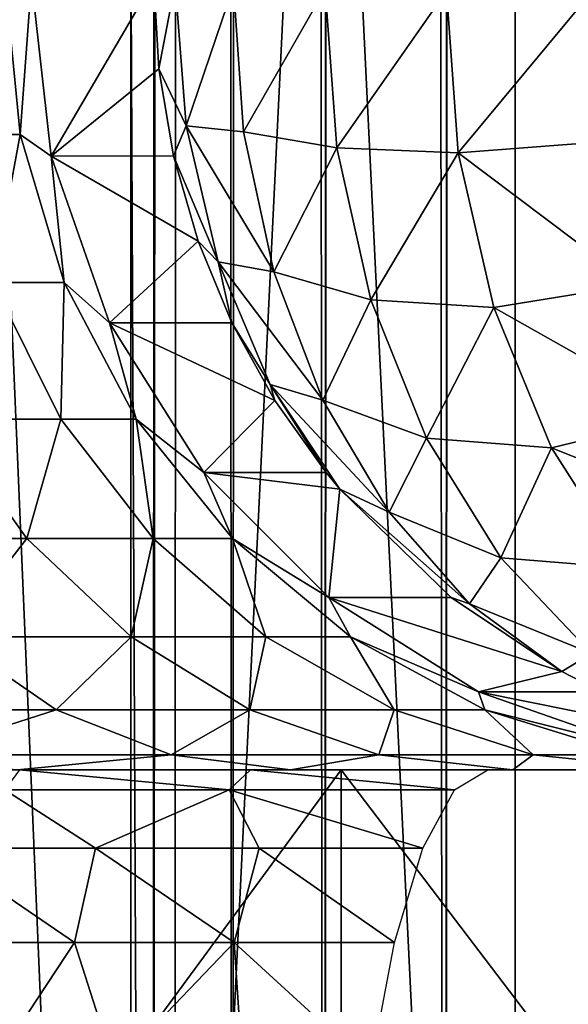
# Model space of a CAD drawing. Header units: millimetres. Extents: x -272 to -228, y -64 to 39.
# Tile 27 of 245: x -251.004 to -250.657, y -61.648 to -61.025. Entities that reach past the tile are written whole.
import ezdxf

# ---------------------------------------------------------------- set-up
doc = ezdxf.new("R2010")
doc.units = ezdxf.units.MM
doc.header["$LTSCALE"] = 26.699852
for name, color, linetype in [('103', 7, 'CONTINUOUS'), ('129', 7, 'CONTINUOUS'), ('251', 7, 'CONTINUOUS'), ('252', 7, 'CONTINUOUS'), ('255', 7, 'CONTINUOUS'), ('313', 7, 'CONTINUOUS'), ('348', 7, 'CONTINUOUS'), ('393', 7, 'CONTINUOUS'), ('395', 7, 'CONTINUOUS'), ('400', 7, 'CONTINUOUS'), ('401', 7, 'CONTINUOUS')]:
    doc.layers.add(name, color=color, linetype=linetype)

msp = doc.modelspace()

# ---------------------------------------------------------------- linework, layer by layer
at = {"layer": '103', "color": 7, "linetype": 'CONTINUOUS'}
for points in [[(-250.92051, -64, -16.02255), (-251.20018, -64), (-251.20018, -1.5), (-250.92051, -64, -16.02255)], [(-250.92051, -64, -16.02255), (-251.20018, -1.5), (-250.91155, -34.60694, -16.536), (-250.92051, -64, -16.02255)]]:
    msp.add_3dface(points, dxfattribs=at)
at = {"layer": '129', "color": 7, "linetype": 'CONTINUOUS'}
for points in [[(-250.66286, -61.5, 9.41737), (-250.22298, -61.5, 9.49078), (-252.8418, -61.5, 9.24677), (-250.66286, -61.5, 9.41737)], [(-252.8418, -61.5, 9.24677), (-250.22298, -61.5, 9.49078), (-252.53616, -61.5, 9.56231), (-252.8418, -61.5, 9.24677)], [(-251.08465, -61.5, 9.27256), (-250.66286, -61.5, 9.41737), (-252.8418, -61.5, 9.24677), (-251.08465, -61.5, 9.27256)], [(-250.66286, -61.5, 4.18263), (-251.08465, -61.5, 4.32744), (-252.75468, -61.5, 4.25554), (-250.66286, -61.5, 4.18263)], [(-252.39201, -61.5, 3.91196), (-250.66286, -61.5, 4.18263), (-252.75468, -61.5, 4.25554), (-252.39201, -61.5, 3.91196)], [(-252.53616, -61.5, 9.56231), (-250.22298, -61.5, 9.49078), (-247.46449, -61.5, 9.56291), (-252.53616, -61.5, 9.56231)], [(-252.19468, -61.5, 9.8407), (-252.53616, -61.5, 9.56231), (-247.46449, -61.5, 9.56291), (-252.19468, -61.5, 9.8407)], [(-250.22298, -61.5, 4.10922), (-250.66286, -61.5, 4.18263), (-252.39201, -61.5, 3.91196), (-250.22298, -61.5, 4.10922)], [(-249.77702, -61.5, 4.10922), (-250.22298, -61.5, 4.10922), (-252.39201, -61.5, 3.91196), (-249.77702, -61.5, 4.10922)], [(-249.77702, -61.5, 4.10922), (-252.39201, -61.5, 3.91196), (-247.6076, -61.5, 3.91228), (-249.77702, -61.5, 4.10922)], [(-252.39201, -61.5, 3.91196), (-251.98647, -61.5, 3.61937), (-248.0131, -61.5, 3.61963), (-252.39201, -61.5, 3.91196)], [(-247.6076, -61.5, 3.91228), (-252.39201, -61.5, 3.91196), (-248.0131, -61.5, 3.61963), (-247.6076, -61.5, 3.91228)], [(-251.82291, -61.5, 10.07712), (-252.19468, -61.5, 9.8407), (-247.80603, -61.5, 9.84121), (-251.82291, -61.5, 10.07712)], [(-247.80603, -61.5, 9.84121), (-252.19468, -61.5, 9.8407), (-247.46449, -61.5, 9.56291), (-247.80603, -61.5, 9.84121)], [(-251.98647, -61.5, 3.61937), (-251.54652, -61.5, 3.38375), (-248.0131, -61.5, 3.61963), (-251.98647, -61.5, 3.61937)], [(-251.42635, -61.5, 10.26814), (-251.82291, -61.5, 10.07712), (-248.57365, -61.5, 10.26814), (-251.42635, -61.5, 10.26814)], [(-248.57365, -61.5, 10.26814), (-251.82291, -61.5, 10.07712), (-248.17786, -61.5, 10.07754), (-248.57365, -61.5, 10.26814)], [(-248.17786, -61.5, 10.07754), (-251.82291, -61.5, 10.07712), (-247.80603, -61.5, 9.84121), (-248.17786, -61.5, 10.07754)], [(-251.54652, -61.5, 3.38375), (-251.33004, -61.5, 3.26329), (-248.45348, -61.5, 3.38375), (-251.54652, -61.5, 3.38375)], [(-248.0131, -61.5, 3.61963), (-251.54652, -61.5, 3.38375), (-248.45348, -61.5, 3.38375), (-248.0131, -61.5, 3.61963)], [(-251.2058, -61.5, 10.38098), (-251.42635, -61.5, 10.26814), (-248.7942, -61.5, 10.38098), (-251.2058, -61.5, 10.38098)], [(-248.7942, -61.5, 10.38098), (-251.42635, -61.5, 10.26814), (-248.57365, -61.5, 10.26814), (-248.7942, -61.5, 10.38098)], [(-251.33004, -61.5, 3.26329), (-251.14576, -61.5, 3.11766), (-248.66994, -61.5, 3.26331), (-251.33004, -61.5, 3.26329)], [(-248.45348, -61.5, 3.38375), (-251.33004, -61.5, 3.26329), (-248.66564, -61.5, 3.26618), (-248.45348, -61.5, 3.38375)], [(-248.66564, -61.5, 3.26618), (-251.33004, -61.5, 3.26329), (-248.66994, -61.5, 3.26331), (-248.66564, -61.5, 3.26618)], [(-251.00573, -61.5, 10.52952), (-251.2058, -61.5, 10.38098), (-248.99427, -61.5, 10.52952), (-251.00573, -61.5, 10.52952)], [(-248.99427, -61.5, 10.52952), (-251.2058, -61.5, 10.38098), (-248.7942, -61.5, 10.38098), (-248.99427, -61.5, 10.52952)], [(-251.00462, -61.5, 3.11862), (-250.85845, -61.5, 3.1319), (-251.14576, -61.5, 3.11766), (-251.00462, -61.5, 3.11862)], [(-251.14576, -61.5, 3.11766), (-250.85845, -61.5, 3.1319), (-248.66994, -61.5, 3.26331), (-251.14576, -61.5, 3.11766)], [(-250.83301, -61.5, 10.70915), (-251.00573, -61.5, 10.52952), (-249.16699, -61.5, 10.70915), (-250.83301, -61.5, 10.70915)], [(-249.16699, -61.5, 10.70915), (-251.00573, -61.5, 10.52952), (-248.99427, -61.5, 10.52952), (-249.16699, -61.5, 10.70915)], [(-250.85845, -61.5, 3.1319), (-250.70832, -61.5, 3.1175), (-249.14392, -61.5, 3.1319), (-250.85845, -61.5, 3.1319)], [(-248.66994, -61.5, 3.26331), (-250.85845, -61.5, 3.1319), (-249.14392, -61.5, 3.1319), (-248.66994, -61.5, 3.26331)], [(-250.69239, -61.5, 10.91495), (-250.83301, -61.5, 10.70915), (-249.30761, -61.5, 10.91495), (-250.69239, -61.5, 10.91495)], [(-249.30761, -61.5, 10.91495), (-250.83301, -61.5, 10.70915), (-249.16699, -61.5, 10.70915), (-249.30761, -61.5, 10.91495)], [(-250.23742, -61.5, 3.05753), (-249.29168, -61.5, 3.1175), (-250.70832, -61.5, 3.1175), (-250.23742, -61.5, 3.05753)], [(-250.70832, -61.5, 3.1175), (-249.29168, -61.5, 3.1175), (-249.14392, -61.5, 3.1319), (-250.70832, -61.5, 3.1175)], [(-250.58781, -61.5, 11.14113), (-250.69239, -61.5, 10.91495), (-249.41219, -61.5, 11.14113), (-250.58781, -61.5, 11.14113)], [(-249.41219, -61.5, 11.14113), (-250.69239, -61.5, 10.91495), (-249.30761, -61.5, 10.91495), (-249.41219, -61.5, 11.14113)]]:
    msp.add_3dface(points, dxfattribs=at)
at = {"layer": '251', "color": 7, "linetype": 'CONTINUOUS'}
for points in [[(-250.91959, -61, 16.07495), (-250.99704, -61, 11.63795), (-250.98451, -61.11126, 11.63773), (-250.91959, -61, 16.07495)], [(-250.91959, -61, 16.07495), (-250.98451, -61.11126, 11.63773), (-250.91646, -61.05593, 16.0749), (-250.91959, -61, 16.07495)], [(-250.91646, -61.05593, 16.0749), (-250.98451, -61.11126, 11.63773), (-250.90707, -61.11121, 16.07473), (-250.91646, -61.05593, 16.0749)], [(-250.90707, -61.11121, 16.07473), (-250.98451, -61.11126, 11.63773), (-250.89156, -61.16509, 16.07446), (-250.90707, -61.11121, 16.07473)], [(-250.98451, -61.11126, 11.63773), (-250.94753, -61.21694, 11.63709), (-250.89156, -61.16509, 16.07446), (-250.98451, -61.11126, 11.63773)], [(-250.89156, -61.16509, 16.07446), (-250.94753, -61.21694, 11.63709), (-250.87011, -61.2169, 16.07409), (-250.89156, -61.16509, 16.07446)], [(-250.87011, -61.2169, 16.07409), (-250.94753, -61.21694, 11.63709), (-250.84299, -61.26598, 16.07362), (-250.87011, -61.2169, 16.07409)], [(-250.94753, -61.21694, 11.63709), (-250.88797, -61.31174, 11.63605), (-250.84299, -61.26598, 16.07362), (-250.94753, -61.21694, 11.63709)], [(-250.84299, -61.26598, 16.07362), (-250.88797, -61.31174, 11.63605), (-250.81055, -61.31171, 16.07305), (-250.84299, -61.26598, 16.07362)], [(-250.81055, -61.31171, 16.07305), (-250.88797, -61.31174, 11.63605), (-250.80192, -61.32224, 16.0729), (-250.81055, -61.31171, 16.07305)], [(-250.88797, -61.31174, 11.63605), (-250.80882, -61.39091, 11.63466), (-250.80192, -61.32224, 16.0729), (-250.88797, -61.31174, 11.63605)], [(-250.80192, -61.32224, 16.0729), (-250.80882, -61.39091, 11.63466), (-250.73139, -61.39089, 16.07167), (-250.80192, -61.32224, 16.0729)], [(-250.73139, -61.39089, 16.07167), (-250.80882, -61.39091, 11.63466), (-250.66133, -61.4377, 16.07044), (-250.73139, -61.39089, 16.07167)], [(-250.80882, -61.39091, 11.63466), (-250.71403, -61.45048, 11.63301), (-250.66133, -61.4377, 16.07044), (-250.80882, -61.39091, 11.63466)], [(-250.66133, -61.4377, 16.07044), (-250.71403, -61.45048, 11.63301), (-250.6366, -61.45047, 16.07001), (-250.66133, -61.4377, 16.07044)], [(-250.6366, -61.45047, 16.07001), (-250.71403, -61.45048, 11.63301), (-250.53092, -61.48746, 16.06817), (-250.6366, -61.45047, 16.07001)], [(-250.71403, -61.45048, 11.63301), (-250.60836, -61.48746, 11.63117), (-250.53092, -61.48746, 16.06817), (-250.71403, -61.45048, 11.63301)]]:
    msp.add_3dface(points, dxfattribs=at)
at = {"layer": '252', "color": 7, "linetype": 'CONTINUOUS'}
for points in [[(-251.0137, -61, 11.47281), (-251.04847, -61.09754, 11.30926), (-251.00425, -61.09754, 11.47106), (-251.0137, -61, 11.47281)], [(-250.99704, -61, 11.63795), (-251.0137, -61, 11.47281), (-251.00425, -61.09754, 11.47106), (-250.99704, -61, 11.63795)], [(-250.98451, -61.11126, 11.63773), (-250.99704, -61, 11.63795), (-251.00425, -61.09754, 11.47106), (-250.98451, -61.11126, 11.63773)], [(-251.04847, -61.09754, 11.30926), (-251.02175, -61.19134, 11.2995), (-251.00425, -61.09754, 11.47106), (-251.04847, -61.09754, 11.30926)], [(-251.00425, -61.09754, 11.47106), (-251.02175, -61.19134, 11.2995), (-250.97628, -61.19134, 11.46586), (-251.00425, -61.09754, 11.47106)], [(-250.98451, -61.11126, 11.63773), (-251.00425, -61.09754, 11.47106), (-250.97628, -61.19134, 11.46586), (-250.98451, -61.11126, 11.63773)], [(-250.94753, -61.21694, 11.63709), (-250.98451, -61.11126, 11.63773), (-250.97628, -61.19134, 11.46586), (-250.94753, -61.21694, 11.63709)], [(-251.02175, -61.19134, 11.2995), (-251.05395, -61.27778, 11.12016), (-250.97834, -61.27778, 11.28366), (-251.02175, -61.19134, 11.2995)], [(-251.02175, -61.19134, 11.2995), (-250.97834, -61.27778, 11.28366), (-250.97628, -61.19134, 11.46586), (-251.02175, -61.19134, 11.2995)], [(-250.97628, -61.19134, 11.46586), (-250.97834, -61.27778, 11.28366), (-250.93085, -61.27778, 11.45743), (-250.97628, -61.19134, 11.46586)], [(-250.94753, -61.21694, 11.63709), (-250.97628, -61.19134, 11.46586), (-250.93085, -61.27778, 11.45743), (-250.94753, -61.21694, 11.63709)], [(-250.88797, -61.31174, 11.63605), (-250.94753, -61.21694, 11.63709), (-250.93085, -61.27778, 11.45743), (-250.88797, -61.31174, 11.63605)], [(-251.05395, -61.27778, 11.12016), (-251.10733, -61.35355, 10.9322), (-250.99987, -61.35355, 11.08946), (-251.05395, -61.27778, 11.12016)], [(-251.05395, -61.27778, 11.12016), (-250.99987, -61.35355, 11.08946), (-250.97834, -61.27778, 11.28366), (-251.05395, -61.27778, 11.12016)], [(-250.97834, -61.27778, 11.28366), (-250.99987, -61.35355, 11.08946), (-250.91993, -61.35355, 11.26234), (-250.97834, -61.27778, 11.28366)], [(-250.97834, -61.27778, 11.28366), (-250.91993, -61.35355, 11.26234), (-250.93085, -61.27778, 11.45743), (-250.97834, -61.27778, 11.28366)], [(-250.88797, -61.31174, 11.63605), (-250.93085, -61.27778, 11.45743), (-250.86972, -61.35355, 11.44607), (-250.88797, -61.31174, 11.63605)], [(-250.93085, -61.27778, 11.45743), (-250.91993, -61.35355, 11.26234), (-250.86972, -61.35355, 11.44607), (-250.93085, -61.27778, 11.45743)], [(-250.80882, -61.39091, 11.63466), (-250.88797, -61.31174, 11.63605), (-250.86972, -61.35355, 11.44607), (-250.80882, -61.39091, 11.63466)], [(-251.10733, -61.35355, 10.9322), (-251.04854, -61.41573, 10.8844), (-250.99987, -61.35355, 11.08946), (-251.10733, -61.35355, 10.9322)], [(-250.99987, -61.35355, 11.08946), (-251.04854, -61.41573, 10.8844), (-250.93398, -61.41573, 11.05206), (-250.99987, -61.35355, 11.08946)], [(-250.99987, -61.35355, 11.08946), (-250.93398, -61.41573, 11.05206), (-250.91993, -61.35355, 11.26234), (-250.99987, -61.35355, 11.08946)], [(-250.91993, -61.35355, 11.26234), (-250.93398, -61.41573, 11.05206), (-250.84875, -61.41573, 11.23636), (-250.91993, -61.35355, 11.26234)], [(-250.91993, -61.35355, 11.26234), (-250.84875, -61.41573, 11.23636), (-250.86972, -61.35355, 11.44607), (-250.91993, -61.35355, 11.26234)], [(-250.80882, -61.39091, 11.63466), (-250.86972, -61.35355, 11.44607), (-250.79522, -61.41573, 11.43224), (-250.80882, -61.39091, 11.63466)], [(-250.86972, -61.35355, 11.44607), (-250.84875, -61.41573, 11.23636), (-250.79522, -61.41573, 11.43224), (-250.86972, -61.35355, 11.44607)], [(-250.71403, -61.45048, 11.63301), (-250.80882, -61.39091, 11.63466), (-250.79522, -61.41573, 11.43224), (-250.71403, -61.45048, 11.63301)], [(-251.04854, -61.41573, 10.8844), (-251.13216, -61.46194, 10.67315), (-250.98147, -61.46194, 10.82987), (-251.04854, -61.41573, 10.8844)], [(-251.04854, -61.41573, 10.8844), (-250.98147, -61.46194, 10.82987), (-250.93398, -61.41573, 11.05206), (-251.04854, -61.41573, 10.8844)], [(-250.93398, -61.41573, 11.05206), (-250.98147, -61.46194, 10.82987), (-250.8588, -61.46194, 11.00938), (-250.93398, -61.41573, 11.05206)], [(-250.93398, -61.41573, 11.05206), (-250.8588, -61.46194, 11.00938), (-250.84875, -61.41573, 11.23636), (-250.93398, -61.41573, 11.05206)], [(-250.84875, -61.41573, 11.23636), (-250.8588, -61.46194, 11.00938), (-250.76755, -61.46194, 11.20673), (-250.84875, -61.41573, 11.23636)], [(-250.84875, -61.41573, 11.23636), (-250.76755, -61.46194, 11.20673), (-250.79522, -61.41573, 11.43224), (-250.84875, -61.41573, 11.23636)], [(-250.71403, -61.45048, 11.63301), (-250.79522, -61.41573, 11.43224), (-250.71023, -61.46194, 11.41646), (-250.71403, -61.45048, 11.63301)], [(-250.79522, -61.41573, 11.43224), (-250.76755, -61.46194, 11.20673), (-250.71023, -61.46194, 11.41646), (-250.79522, -61.41573, 11.43224)], [(-250.60836, -61.48746, 11.63117), (-250.71403, -61.45048, 11.63301), (-250.71023, -61.46194, 11.41646), (-250.60836, -61.48746, 11.63117)], [(-251.13216, -61.46194, 10.67315), (-251.07018, -61.49039, 10.60274), (-250.98147, -61.46194, 10.82987), (-251.13216, -61.46194, 10.67315)], [(-250.98147, -61.46194, 10.82987), (-251.07018, -61.49039, 10.60274), (-250.90869, -61.49039, 10.7707), (-250.98147, -61.46194, 10.82987)], [(-250.98147, -61.46194, 10.82987), (-250.90869, -61.49039, 10.7707), (-250.8588, -61.46194, 11.00938), (-250.98147, -61.46194, 10.82987)], [(-250.8588, -61.46194, 11.00938), (-250.90869, -61.49039, 10.7707), (-250.77723, -61.49039, 10.96308), (-250.8588, -61.46194, 11.00938)], [(-250.8588, -61.46194, 11.00938), (-250.77723, -61.49039, 10.96308), (-250.76755, -61.46194, 11.20673), (-250.8588, -61.46194, 11.00938)], [(-250.76755, -61.46194, 11.20673), (-250.77723, -61.49039, 10.96308), (-250.67944, -61.49039, 11.17457), (-250.76755, -61.46194, 11.20673)], [(-250.76755, -61.46194, 11.20673), (-250.67944, -61.49039, 11.17457), (-250.71023, -61.46194, 11.41646), (-250.76755, -61.46194, 11.20673)], [(-250.60836, -61.48746, 11.63117), (-250.71023, -61.46194, 11.41646), (-250.61801, -61.49039, 11.39933), (-250.60836, -61.48746, 11.63117)], [(-250.71023, -61.46194, 11.41646), (-250.67944, -61.49039, 11.17457), (-250.61801, -61.49039, 11.39933), (-250.71023, -61.46194, 11.41646)], [(-251.07018, -61.49039, 10.60274), (-251.00573, -61.5, 10.52952), (-250.90869, -61.49039, 10.7707), (-251.07018, -61.49039, 10.60274)], [(-251.00573, -61.5, 10.52952), (-250.83301, -61.5, 10.70915), (-250.90869, -61.49039, 10.7707), (-251.00573, -61.5, 10.52952)], [(-250.90869, -61.49039, 10.7707), (-250.83301, -61.5, 10.70915), (-250.77723, -61.49039, 10.96308), (-250.90869, -61.49039, 10.7707)], [(-250.83301, -61.5, 10.70915), (-250.69239, -61.5, 10.91495), (-250.77723, -61.49039, 10.96308), (-250.83301, -61.5, 10.70915)], [(-250.77723, -61.49039, 10.96308), (-250.69239, -61.5, 10.91495), (-250.67944, -61.49039, 11.17457), (-250.77723, -61.49039, 10.96308)], [(-250.69239, -61.5, 10.91495), (-250.58781, -61.5, 11.14113), (-250.67944, -61.49039, 11.17457), (-250.69239, -61.5, 10.91495)], [(-250.67944, -61.49039, 11.17457), (-250.58781, -61.5, 11.14113), (-250.61801, -61.49039, 11.39933), (-250.67944, -61.49039, 11.17457)]]:
    msp.add_3dface(points, dxfattribs=at)
at = {"layer": '255', "color": 7, "linetype": 'CONTINUOUS'}
for points in [[(-251.00462, -61.5, 3.11862), (-251.01378, -61.51253, 3.00313), (-250.87183, -61.51253, 3.02053), (-251.00462, -61.5, 3.11862)], [(-250.85845, -61.5, 3.1319), (-251.00462, -61.5, 3.11862), (-250.87183, -61.51253, 3.02053), (-250.85845, -61.5, 3.1319)], [(-250.85845, -61.5, 3.1319), (-250.87183, -61.51253, 3.02053), (-250.72934, -61.51253, 3.00825), (-250.85845, -61.5, 3.1319)], [(-250.70832, -61.5, 3.1175), (-250.85845, -61.5, 3.1319), (-250.72934, -61.51253, 3.00825), (-250.70832, -61.5, 3.1175)], [(-251.0572, -61.54956, 2.88029), (-250.95657, -61.54956, 2.90671), (-251.01378, -61.51253, 3.00313), (-251.0572, -61.54956, 2.88029)], [(-251.01378, -61.51253, 3.00313), (-250.95657, -61.54956, 2.90671), (-250.87183, -61.51253, 3.02053), (-251.01378, -61.51253, 3.00313)], [(-250.95657, -61.54956, 2.90671), (-250.85284, -61.54956, 2.91482), (-250.87183, -61.51253, 3.02053), (-250.95657, -61.54956, 2.90671)], [(-250.85284, -61.54956, 2.91482), (-250.74932, -61.54956, 2.90437), (-250.87183, -61.51253, 3.02053), (-250.85284, -61.54956, 2.91482)], [(-250.87183, -61.51253, 3.02053), (-250.74932, -61.54956, 2.90437), (-250.72934, -61.51253, 3.00825), (-250.87183, -61.51253, 3.02053)], [(-251.06608, -61.60922, 2.77408), (-250.9698, -61.60922, 2.80734), (-251.0572, -61.54956, 2.88029), (-251.06608, -61.60922, 2.77408)], [(-251.0572, -61.54956, 2.88029), (-250.9698, -61.60922, 2.80734), (-250.95657, -61.54956, 2.90671), (-251.0572, -61.54956, 2.88029)], [(-250.9698, -61.60922, 2.80734), (-250.86873, -61.60922, 2.8199), (-250.95657, -61.54956, 2.90671), (-250.9698, -61.60922, 2.80734)], [(-250.95657, -61.54956, 2.90671), (-250.86873, -61.60922, 2.8199), (-250.85284, -61.54956, 2.91482), (-250.95657, -61.54956, 2.90671)], [(-250.86873, -61.60922, 2.8199), (-250.76724, -61.60922, 2.8112), (-250.85284, -61.54956, 2.91482), (-250.86873, -61.60922, 2.8199)], [(-250.85284, -61.54956, 2.91482), (-250.76724, -61.60922, 2.8112), (-250.74932, -61.54956, 2.90437), (-250.85284, -61.54956, 2.91482)], [(-251.06608, -61.60922, 2.77408), (-251.02199, -61.68852, 2.70707), (-250.9698, -61.60922, 2.80734), (-251.06608, -61.60922, 2.77408)], [(-251.02199, -61.68852, 2.70707), (-250.94437, -61.68852, 2.73186), (-250.9698, -61.60922, 2.80734), (-251.02199, -61.68852, 2.70707)], [(-250.9698, -61.60922, 2.80734), (-250.94437, -61.68852, 2.73186), (-250.86873, -61.60922, 2.8199), (-250.9698, -61.60922, 2.80734)], [(-250.94437, -61.68852, 2.73186), (-250.86336, -61.68852, 2.74076), (-250.86873, -61.60922, 2.8199), (-250.94437, -61.68852, 2.73186)], [(-250.86336, -61.68852, 2.74076), (-250.7822, -61.68852, 2.73342), (-250.86873, -61.60922, 2.8199), (-250.86336, -61.68852, 2.74076)], [(-250.86873, -61.60922, 2.8199), (-250.7822, -61.68852, 2.73342), (-250.76724, -61.60922, 2.8112), (-250.86873, -61.60922, 2.8199)]]:
    msp.add_3dface(points, dxfattribs=at)
at = {"layer": '313', "color": 7, "linetype": 'CONTINUOUS'}
for points in [[(-250.91959, -61, 16.07495), (-250.91646, -61.05593, 16.0749), (-250.90598, -61.00188, 16.18241), (-250.91959, -61, 16.07495)], [(-250.90598, -61.00188, 16.18241), (-250.91646, -61.05593, 16.0749), (-250.89913, -61.09222, 16.17401), (-250.90598, -61.00188, 16.18241)], [(-250.86925, -61.00368, 16.285), (-250.90598, -61.00188, 16.18241), (-250.89913, -61.09222, 16.17401), (-250.86925, -61.00368, 16.285)], [(-250.86925, -61.00368, 16.285), (-250.89913, -61.09222, 16.17401), (-250.86281, -61.09597, 16.27697), (-250.86925, -61.00368, 16.285)], [(-250.81117, -61.00531, 16.37719), (-250.86925, -61.00368, 16.285), (-250.86281, -61.09597, 16.27697), (-250.81117, -61.00531, 16.37719)], [(-250.81117, -61.00531, 16.37719), (-250.86281, -61.09597, 16.27697), (-250.80386, -61.10597, 16.36816), (-250.81117, -61.00531, 16.37719)], [(-250.73448, -61.00669, 16.45462), (-250.81117, -61.00531, 16.37719), (-250.80386, -61.10597, 16.36816), (-250.73448, -61.00669, 16.45462)], [(-250.73448, -61.00669, 16.45462), (-250.80386, -61.10597, 16.36816), (-250.7269, -61.10924, 16.44527), (-250.73448, -61.00669, 16.45462)], [(-250.64284, -61.00774, 16.51359), (-250.73448, -61.00669, 16.45462), (-250.7269, -61.10924, 16.44527), (-250.64284, -61.00774, 16.51359)], [(-250.64284, -61.00774, 16.51359), (-250.7269, -61.10924, 16.44527), (-250.63608, -61.10232, 16.5052), (-250.64284, -61.00774, 16.51359)], [(-250.91646, -61.05593, 16.0749), (-250.90707, -61.11121, 16.07473), (-250.89913, -61.09222, 16.17401), (-250.91646, -61.05593, 16.0749)], [(-250.89913, -61.09222, 16.17401), (-250.90707, -61.11121, 16.07473), (-250.87882, -61.17822, 16.15234), (-250.89913, -61.09222, 16.17401)], [(-250.89913, -61.09222, 16.17401), (-250.87882, -61.17822, 16.15234), (-250.84368, -61.18449, 16.25643), (-250.89913, -61.09222, 16.17401)], [(-250.86281, -61.09597, 16.27697), (-250.89913, -61.09222, 16.17401), (-250.84368, -61.18449, 16.25643), (-250.86281, -61.09597, 16.27697)], [(-250.86281, -61.09597, 16.27697), (-250.84368, -61.18449, 16.25643), (-250.80386, -61.10597, 16.36816), (-250.86281, -61.09597, 16.27697)], [(-250.63608, -61.10232, 16.5052), (-250.7269, -61.10924, 16.44527), (-250.616, -61.19284, 16.48368), (-250.63608, -61.10232, 16.5052)], [(-250.90707, -61.11121, 16.07473), (-250.89156, -61.16509, 16.07446), (-250.87882, -61.17822, 16.15234), (-250.90707, -61.11121, 16.07473)], [(-250.80386, -61.10597, 16.36816), (-250.84368, -61.18449, 16.25643), (-250.78219, -61.2022, 16.34496), (-250.80386, -61.10597, 16.36816)], [(-250.80386, -61.10597, 16.36816), (-250.78219, -61.2022, 16.34496), (-250.7269, -61.10924, 16.44527), (-250.80386, -61.10597, 16.36816)], [(-250.7269, -61.10924, 16.44527), (-250.78219, -61.2022, 16.34496), (-250.70441, -61.20712, 16.42123), (-250.7269, -61.10924, 16.44527)], [(-250.7269, -61.10924, 16.44527), (-250.70441, -61.20712, 16.42123), (-250.616, -61.19284, 16.48368), (-250.7269, -61.10924, 16.44527)], [(-250.89156, -61.16509, 16.07446), (-250.87011, -61.2169, 16.07409), (-250.87882, -61.17822, 16.15234), (-250.89156, -61.16509, 16.07446)], [(-250.87882, -61.17822, 16.15234), (-250.87011, -61.2169, 16.07409), (-250.84598, -61.25599, 16.1184), (-250.87882, -61.17822, 16.15234)], [(-250.87882, -61.17822, 16.15234), (-250.84598, -61.25599, 16.1184), (-250.8126, -61.26582, 16.22416), (-250.87882, -61.17822, 16.15234)], [(-250.84368, -61.18449, 16.25643), (-250.87882, -61.17822, 16.15234), (-250.8126, -61.26582, 16.22416), (-250.84368, -61.18449, 16.25643)], [(-250.84368, -61.18449, 16.25643), (-250.8126, -61.26582, 16.22416), (-250.78219, -61.2022, 16.34496), (-250.84368, -61.18449, 16.25643)], [(-250.616, -61.19284, 16.48368), (-250.70441, -61.20712, 16.42123), (-250.58341, -61.27565, 16.4499), (-250.616, -61.19284, 16.48368)], [(-250.78219, -61.2022, 16.34496), (-250.8126, -61.26582, 16.22416), (-250.74705, -61.29, 16.30855), (-250.78219, -61.2022, 16.34496)], [(-250.78219, -61.2022, 16.34496), (-250.74705, -61.29, 16.30855), (-250.70441, -61.20712, 16.42123), (-250.78219, -61.2022, 16.34496)], [(-250.70441, -61.20712, 16.42123), (-250.74705, -61.29, 16.30855), (-250.66798, -61.29608, 16.38353), (-250.70441, -61.20712, 16.42123)], [(-250.70441, -61.20712, 16.42123), (-250.66798, -61.29608, 16.38353), (-250.58341, -61.27565, 16.4499), (-250.70441, -61.20712, 16.42123)], [(-250.87011, -61.2169, 16.07409), (-250.84299, -61.26598, 16.07362), (-250.84598, -61.25599, 16.1184), (-250.87011, -61.2169, 16.07409)], [(-250.84299, -61.26598, 16.07362), (-250.81055, -61.31171, 16.07305), (-250.84598, -61.25599, 16.1184), (-250.84299, -61.26598, 16.07362)], [(-250.81055, -61.31171, 16.07305), (-250.80192, -61.32224, 16.0729), (-250.84598, -61.25599, 16.1184), (-250.81055, -61.31171, 16.07305)], [(-250.84598, -61.25599, 16.1184), (-250.80192, -61.32224, 16.0729), (-250.77076, -61.33685, 16.18141), (-250.84598, -61.25599, 16.1184)], [(-250.8126, -61.26582, 16.22416), (-250.84598, -61.25599, 16.1184), (-250.77076, -61.33685, 16.18141), (-250.8126, -61.26582, 16.22416)], [(-250.8126, -61.26582, 16.22416), (-250.77076, -61.33685, 16.18141), (-250.74705, -61.29, 16.30855), (-250.8126, -61.26582, 16.22416)], [(-250.58341, -61.27565, 16.4499), (-250.66798, -61.29608, 16.38353), (-250.53964, -61.34741, 16.40522), (-250.58341, -61.27565, 16.4499)], [(-250.74705, -61.29, 16.30855), (-250.77076, -61.33685, 16.18141), (-250.6999, -61.36571, 16.26046), (-250.74705, -61.29, 16.30855)], [(-250.74705, -61.29, 16.30855), (-250.6999, -61.36571, 16.26046), (-250.66798, -61.29608, 16.38353), (-250.74705, -61.29, 16.30855)], [(-250.66798, -61.29608, 16.38353), (-250.6999, -61.36571, 16.26046), (-250.61918, -61.37229, 16.33379), (-250.66798, -61.29608, 16.38353)], [(-250.66798, -61.29608, 16.38353), (-250.61918, -61.37229, 16.33379), (-250.53964, -61.34741, 16.40522), (-250.66798, -61.29608, 16.38353)], [(-250.80192, -61.32224, 16.0729), (-250.73139, -61.39089, 16.07167), (-250.71977, -61.39483, 16.12983), (-250.80192, -61.32224, 16.0729)], [(-250.77076, -61.33685, 16.18141), (-250.80192, -61.32224, 16.0729), (-250.71977, -61.39483, 16.12983), (-250.77076, -61.33685, 16.18141)], [(-250.77076, -61.33685, 16.18141), (-250.71977, -61.39483, 16.12983), (-250.6999, -61.36571, 16.26046), (-250.77076, -61.33685, 16.18141)], [(-250.6999, -61.36571, 16.26046), (-250.71977, -61.39483, 16.12983), (-250.6427, -61.42619, 16.20267), (-250.6999, -61.36571, 16.26046)], [(-250.6999, -61.36571, 16.26046), (-250.6427, -61.42619, 16.20267), (-250.61918, -61.37229, 16.33379), (-250.6999, -61.36571, 16.26046)], [(-250.73139, -61.39089, 16.07167), (-250.66133, -61.4377, 16.07044), (-250.71977, -61.39483, 16.12983), (-250.73139, -61.39089, 16.07167)], [(-250.71977, -61.39483, 16.12983), (-250.66133, -61.4377, 16.07044), (-250.6427, -61.42619, 16.20267), (-250.71977, -61.39483, 16.12983)], [(-250.66133, -61.4377, 16.07044), (-250.6366, -61.45047, 16.07001), (-250.6427, -61.42619, 16.20267), (-250.66133, -61.4377, 16.07044)]]:
    msp.add_3dface(points, dxfattribs=at)
at = {"layer": '348', "color": 7, "linetype": 'CONTINUOUS'}
for points in [[(-250.90678, -64, -16.13051), (-250.92051, -64, -16.02255), (-250.8874, -1.50191, -17.22356), (-250.90678, -64, -16.13051)], [(-250.92051, -64, -16.02255), (-250.91155, -34.60694, -16.536), (-250.8874, -1.50191, -17.22356), (-250.92051, -64, -16.02255)], [(-250.87006, -64, -16.23288), (-250.90678, -64, -16.13051), (-250.8874, -1.50191, -17.22356), (-250.87006, -64, -16.23288)], [(-250.85076, -1.50369, -17.32507), (-250.87006, -64, -16.23288), (-250.8874, -1.50191, -17.22356), (-250.85076, -1.50369, -17.32507)], [(-250.84947, -1.50374, -17.32768), (-250.87006, -64, -16.23288), (-250.85076, -1.50369, -17.32507), (-250.84947, -1.50374, -17.32768)], [(-250.81183, -64, -16.32519), (-250.87006, -64, -16.23288), (-250.84947, -1.50374, -17.32768), (-250.81183, -64, -16.32519)], [(-250.79247, -1.50532, -17.41724), (-250.81183, -64, -16.32519), (-250.84947, -1.50374, -17.32768), (-250.79247, -1.50532, -17.41724)], [(-250.78953, -1.50539, -17.42089), (-250.81183, -64, -16.32519), (-250.79247, -1.50532, -17.41724), (-250.78953, -1.50539, -17.42089)], [(-250.73528, -64, -16.40241), (-250.81183, -64, -16.32519), (-250.78953, -1.50539, -17.42089), (-250.73528, -64, -16.40241)], [(-250.71559, -1.5067, -17.49457), (-250.73528, -64, -16.40241), (-250.78953, -1.50539, -17.42089), (-250.71559, -1.5067, -17.49457)], [(-250.71052, -1.50677, -17.49861), (-250.73528, -64, -16.40241), (-250.71559, -1.5067, -17.49457), (-250.71052, -1.50677, -17.49861)], [(-250.6435, -64, -16.46145), (-250.73528, -64, -16.40241), (-250.71052, -1.50677, -17.49861), (-250.6435, -64, -16.46145)], [(-250.62376, -1.50775, -17.5534), (-250.6435, -64, -16.46145), (-250.71052, -1.50677, -17.49861), (-250.62376, -1.50775, -17.5534)]]:
    msp.add_3dface(points, dxfattribs=at)
at = {"layer": '393', "color": 1, "linetype": 'CONTINUOUS'}
for points in [[(-251.31523, -61.5, 3.44885), (-250.80108, -61.5, 3.29026), (-251.31523, -62.2, 3.44885), (-251.31523, -61.5, 3.44885)], [(-251.31523, -62.2, 3.44885), (-250.80108, -61.5, 3.29026), (-250.80107, -62.2, 3.29026), (-251.31523, -62.2, 3.44885)], [(-250.80108, -61.5, 3.29026), (-250.26903, -61.5, 3.21007), (-250.80107, -62.2, 3.29026), (-250.80108, -61.5, 3.29026)], [(-250.80107, -62.2, 3.29026), (-250.26903, -61.5, 3.21007), (-250.26903, -62.2, 3.21007), (-250.80107, -62.2, 3.29026)]]:
    msp.add_3dface(points, dxfattribs=at)
at = {"layer": '395', "color": 1, "linetype": 'CONTINUOUS'}
for points in [[(-250.80108, -61.5, 10.30974), (-251.31523, -61.5, 10.15115), (-250.80107, -62.2, 10.30974), (-250.80108, -61.5, 10.30974)], [(-250.80107, -62.2, 10.30974), (-251.31523, -61.5, 10.15115), (-251.31523, -62.2, 10.15115), (-250.80107, -62.2, 10.30974)], [(-250.26903, -61.5, 10.38993), (-250.80108, -61.5, 10.30974), (-250.26903, -62.2, 10.38993), (-250.26903, -61.5, 10.38993)], [(-250.26903, -62.2, 10.38993), (-250.80108, -61.5, 10.30974), (-250.80107, -62.2, 10.30974), (-250.26903, -62.2, 10.38993)]]:
    msp.add_3dface(points, dxfattribs=at)
at = {"layer": '400', "color": 1, "linetype": 'CONTINUOUS'}
for points in [[(-251.14539, -63, 5.75572), (-250.93402, -63, 5.56303), (-251.14539, -58, 5.75572), (-251.14539, -63, 5.75572)], [(-250.93402, -63, 5.56303), (-250.93402, -58, 5.56303), (-251.14539, -58, 5.75572), (-250.93402, -63, 5.56303)], [(-250.93402, -63, 5.56303), (-250.69094, -63, 5.41252), (-250.93402, -58, 5.56303), (-250.93402, -63, 5.56303)], [(-250.69094, -63, 5.41252), (-250.69094, -58, 5.41252), (-250.93402, -58, 5.56303), (-250.69094, -63, 5.41252)], [(-250.69094, -63, 5.41252), (-250.42427, -63, 5.30921), (-250.69094, -58, 5.41252), (-250.69094, -63, 5.41252)], [(-250.42427, -63, 5.30921), (-250.42427, -58, 5.30921), (-250.69094, -58, 5.41252), (-250.42427, -63, 5.30921)]]:
    msp.add_3dface(points, dxfattribs=at)
at = {"layer": '401', "color": 1, "linetype": 'CONTINUOUS'}
for points in [[(-250.93402, -63, 8.03697), (-251.14539, -63, 7.84428), (-250.93402, -58, 8.03697), (-250.93402, -63, 8.03697)], [(-251.14539, -63, 7.84428), (-251.14539, -58, 7.84428), (-250.93402, -58, 8.03697), (-251.14539, -63, 7.84428)], [(-250.69094, -63, 8.18748), (-250.93402, -63, 8.03697), (-250.69094, -58, 8.18748), (-250.69094, -63, 8.18748)], [(-250.93402, -63, 8.03697), (-250.93402, -58, 8.03697), (-250.69094, -58, 8.18748), (-250.93402, -63, 8.03697)], [(-250.42427, -63, 8.29079), (-250.69094, -63, 8.18748), (-250.42427, -58, 8.29079), (-250.42427, -63, 8.29079)], [(-250.69094, -63, 8.18748), (-250.69094, -58, 8.18748), (-250.42427, -58, 8.29079), (-250.69094, -63, 8.18748)]]:
    msp.add_3dface(points, dxfattribs=at)

doc.saveas('drawing.dxf')
